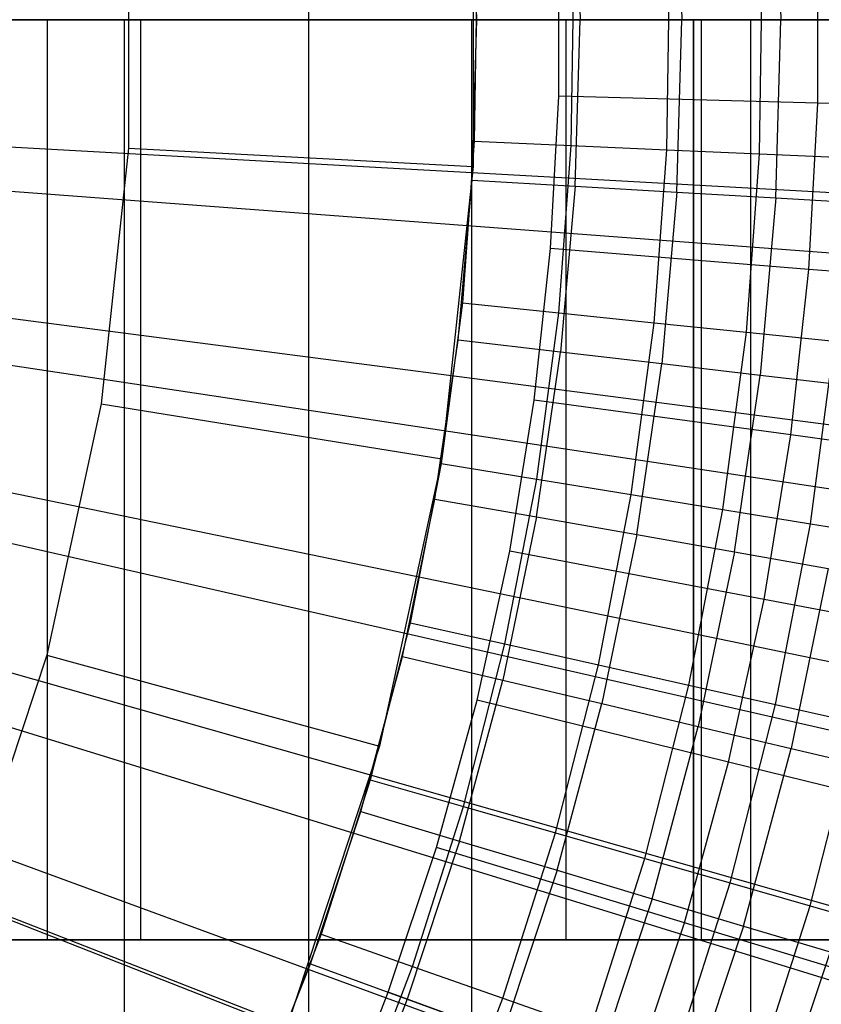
# Model space of a CAD drawing. Extents: x 0.1 to 20.1, y -10 to 10.
# Tile 85 of 127: x 11.101 to 11.45, y -0.428 to 0. Entities that reach past the tile are written whole.
import ezdxf

# ---------------------------------------------------------------- set-up
doc = ezdxf.new("R2010")
doc.units = 0
doc.header["$LTSCALE"] = 2.54
doc.layers.get('0').update_dxf_attribs({"linetype": 'CONTINUOUS'})

# ---------------------------------------------------------------- blocks, each defined once
blk = doc.blocks.new('DROPS_COLOR_E_STL')
at = {"color": 0}
for p, q in [((11.22693, -0.9, 26.33027), (11.22693, 0.9, 26.33027)), ((11.22693, -0.9, 26.33027), (11.22693, 0.9, 26.33027)), ((11.22693, -0.9, 18.65433), (11.22693, 0.9, 18.65433)), ((11.22693, -0.9, 18.65433), (11.22693, 0.9, 18.65433)), ((11.42986, 0.07746, 13.32627), (11.43211, 0, 13.32627)), ((11.42986, 0.07746, 13.32627), (11.43211, 0, 13.32627)), ((11.38683, 0.07495, 13.33869), (11.38901, 0, 13.33869)), ((11.38683, 0.07495, 13.33869), (11.38901, 0, 13.33869)), ((11.3, 0, 13.34871), (11.29797, 0.06977, 13.34871)), ((11.3, 0, 13.34871), (11.29797, 0.06977, 13.34871)), ((11.34268, 0.07238, 13.3462), (11.34479, 0, 13.3462)), ((11.34268, 0.07238, 13.3462), (11.34479, 0, 13.3462)), ((11.2983, 0.06387, 8.88366), (11.2983, -0.06387, 8.88366)), ((11.2983, 0.06387, 8.88366), (11.2983, -0.06387, 8.88366)), ((11.14851, 0.05588, 9.98366), (11.14851, -0.05588, 9.98366)), ((11.14851, 0.05588, 9.98366), (11.14851, -0.05588, 9.98366)), ((11.44809, -0.03621, 8.79935), (11.44809, 0.03621, 8.79935)), ((11.44809, -0.03621, 8.79935), (11.44809, 0.03621, 8.79935)), ((11.33555, -0.03318, 8.88366), (11.33555, 0.03318, 8.88366)), ((11.33555, -0.03318, 8.88366), (11.33555, 0.03318, 8.88366)), ((11.29987, 0.01762, 13.29872), (11.29884, -0.05283, 13.29872)), ((11.29987, 0.01762, 13.29872), (11.29884, -0.05283, 13.29872)), ((11.34098, -0.05469, 13.29616), (11.34205, 0.01824, 13.29616)), ((11.34098, -0.05469, 13.29616), (11.34205, 0.01824, 13.29616)), ((11.38251, -0.05652, 13.28854), (11.38362, 0.01885, 13.28854)), ((11.38251, -0.05652, 13.28854), (11.38362, 0.01885, 13.28854)), ((11.42283, -0.0583, 13.27597), (11.42397, 0.01944, 13.27597)), ((11.42283, -0.0583, 13.27597), (11.42397, 0.01944, 13.27597)), ((11.15378, 0, 33.03847), (10.88065, 0, 32.75532)), ((10.88065, 0, 46.38087), (11.15378, 0, 46.09773)), ((10.88065, 0, 46.38087), (11.15378, 0, 46.09773)), ((11.15378, 0, 33.03847), (10.88065, 0, 32.75532)), ((10.91485, 0, 31.60364), (11.11329, 0, 31.82528)), ((11.11329, 0, 47.31092), (10.91485, 0, 47.53256)), ((10.91485, 0, 31.60364), (11.11329, 0, 31.82528)), ((11.11329, 0, 47.31092), (10.91485, 0, 47.53256)), ((10.96824, 0, 49.49214), (11.39409, 0, 49.39773)), ((11.39409, 0, 29.73847), (10.96824, 0, 29.64406)), ((11.39409, 0, 29.73847), (10.96824, 0, 29.64406)), ((10.96824, 0, 49.49214), (11.39409, 0, 49.39773)), ((11.14672, 0, 45.61483), (10.97009, 0, 45.76568)), ((10.97009, 0, 33.37052), (11.14672, 0, 33.52137)), ((10.97009, 0, 33.37052), (11.14672, 0, 33.52137)), ((11.14672, 0, 45.61483), (10.97009, 0, 45.76568)), ((11.11329, 0, 31.82528), (11.33871, 0, 32.01942)), ((11.33871, 0, 47.11678), (11.11329, 0, 47.31092)), ((11.11329, 0, 31.82528), (11.33871, 0, 32.01942)), ((11.11329, 0, 31.82528), (11.11329, -0.4, 31.82528)), ((11.11329, 0, 31.82528), (11.11329, -0.4, 31.82528)), ((11.11329, 0, 47.31092), (11.11329, -0.4, 47.31092)), ((11.33871, 0, 47.11678), (11.11329, 0, 47.31092)), ((11.11329, 0, 47.31092), (11.11329, -0.4, 47.31092)), ((11.29758, 0, 45.43819), (11.14672, 0, 45.61483)), ((11.14672, 0, 33.52137), (11.29758, 0, 33.698)), ((11.14672, 0, 33.52137), (11.29758, 0, 33.698)), ((11.14672, 0, 33.52137), (11.14672, -0.8, 33.52137)), ((11.14672, 0, 33.52137), (11.14672, -0.8, 33.52137)), ((11.14672, 0, 45.61483), (11.14672, -0.8, 45.61483)), ((11.14672, 0, 45.61483), (11.14672, -0.8, 45.61483)), ((11.29758, 0, 45.43819), (11.14672, 0, 45.61483)), ((11.39747, 0, 33.34732), (11.15378, 0, 33.03847)), ((11.15378, 0, 46.09773), (11.39747, 0, 45.78888)), ((11.15378, 0, 46.09773), (11.39747, 0, 45.78888)), ((11.15378, 0, 46.09773), (11.15378, -0.4, 46.09773)), ((11.15378, 0, 46.09773), (11.15378, -0.4, 46.09773)), ((11.15378, 0, 33.03847), (11.15378, -0.4, 33.03847)), ((11.39747, 0, 33.34732), (11.15378, 0, 33.03847)), ((11.15378, 0, 33.03847), (11.15378, -0.4, 33.03847)), ((11.41895, 0, 45.24014), (11.29758, 0, 45.43819)), ((11.29758, 0, 33.698), (11.41895, 0, 33.89606)), ((11.29758, 0, 33.698), (11.41895, 0, 33.89606)), ((11.29758, 0, 33.698), (11.29758, -0.8, 33.698)), ((11.29758, 0, 33.698), (11.29758, -0.8, 33.698)), ((11.29758, 0, 45.43819), (11.29758, -0.8, 45.43819)), ((11.29758, 0, 45.43819), (11.29758, -0.8, 45.43819)), ((11.41895, 0, 45.24014), (11.29758, 0, 45.43819)), ((11.33871, 0, 32.01942), (11.66086, 0, 32.28396)), ((11.66086, 0, 46.85224), (11.33871, 0, 47.11678)), ((11.33871, -0.4, 32.01942), (11.33871, 0, 32.01942)), ((11.33871, 0, 32.01942), (11.66086, 0, 32.28396)), ((11.33871, -0.4, 32.01942), (11.33871, 0, 32.01942)), ((11.33871, -0.4, 47.11678), (11.33871, 0, 47.11678)), ((11.66086, 0, 46.85224), (11.33871, 0, 47.11678)), ((11.33871, -0.4, 47.11678), (11.33871, 0, 47.11678)), ((11.39409, 0, 49.39773), (11.8101, 0, 49.26656)), ((11.8101, 0, 29.86964), (11.39409, 0, 29.73847)), ((11.39409, 0, 29.73847), (11.39409, -0.8, 29.73847)), ((11.8101, 0, 29.86964), (11.39409, 0, 29.73847)), ((11.39409, 0, 29.73847), (11.39409, -0.8, 29.73847)), ((11.39409, -0.8, 49.39773), (11.39409, 0, 49.39773)), ((11.39409, 0, 49.39773), (11.8101, 0, 49.26656)), ((11.39409, -0.8, 49.39773), (11.39409, 0, 49.39773)), ((11.60932, 0, 33.67882), (11.39747, 0, 33.34732)), ((11.39747, 0, 45.78888), (11.60932, 0, 45.45738)), ((11.39747, 0, 45.78888), (11.60932, 0, 45.45738)), ((11.39747, 0, 45.78888), (11.39747, -0.4, 45.78888)), ((11.39747, 0, 45.78888), (11.39747, -0.4, 45.78888)), ((11.39747, 0, 33.34732), (11.39747, -0.4, 33.34732)), ((11.60932, 0, 33.67882), (11.39747, 0, 33.34732)), ((11.39747, 0, 33.34732), (11.39747, -0.4, 33.34732)), ((11.50784, 0, 45.02553), (11.41895, 0, 45.24014)), ((11.41895, 0, 33.89606), (11.50784, 0, 34.11066)), ((11.41895, 0, 33.89606), (11.50784, 0, 34.11066)), ((11.41895, 0, 33.89606), (11.41895, -0.8, 33.89606)), ((11.41895, 0, 33.89606), (11.41895, -0.8, 33.89606)), ((11.41895, 0, 45.24014), (11.41895, -0.8, 45.24014)), ((11.41895, 0, 45.24014), (11.41895, -0.8, 45.24014)), ((11.50784, 0, 45.02553), (11.41895, 0, 45.24014)), ((20.00234, 0, 1.7), (10.95835, 0, 14.61615)), ((20.00234, 0, 1.7), (10.95835, 0, 14.61615)), ((11.29797, -0.06977, 13.34871), (11.3, 0, 13.34871)), ((11.29797, -0.06977, 13.34871), (11.3, 0, 13.34871)), ((11.3, 0, 13.34871), (11.34479, 0, 13.3462)), ((11.3, 0, 13.34871), (11.34479, 0, 13.3462)), ((11.34268, -0.07238, 13.3462), (11.34479, 0, 13.3462)), ((11.34268, -0.07238, 13.3462), (11.34479, 0, 13.3462)), ((11.34479, 0, 13.3462), (11.38901, 0, 13.33869)), ((11.34479, 0, 13.3462), (11.38901, 0, 13.33869)), ((11.38683, -0.07495, 13.33869), (11.38901, 0, 13.33869)), ((11.38683, -0.07495, 13.33869), (11.38901, 0, 13.33869)), ((11.38901, 0, 13.33869), (11.43211, 0, 13.32627)), ((11.38901, 0, 13.33869), (11.43211, 0, 13.32627)), ((11.42986, -0.07746, 13.32627), (11.43211, 0, 13.32627)), ((11.42986, -0.07746, 13.32627), (11.43211, 0, 13.32627)), ((11.43211, 0, 13.32627), (11.47355, 0, 13.3091)), ((11.43211, 0, 13.32627), (11.47355, 0, 13.3091)), ((11.33199, -0.09946, 8.88366), (11.33555, -0.03318, 8.88366)), ((11.33199, -0.09946, 8.88366), (11.33555, -0.03318, 8.88366)), ((11.44809, -0.03621, 8.79935), (11.33555, -0.03318, 8.88366)), ((11.44809, -0.03621, 8.79935), (11.33555, -0.03318, 8.88366)), ((11.4442, -0.10851, 8.79935), (11.44809, -0.03621, 8.79935)), ((11.4442, -0.10851, 8.79935), (11.44809, -0.03621, 8.79935)), ((11.55629, -0.03911, 8.70955), (11.44809, -0.03621, 8.79935)), ((11.55629, -0.03911, 8.70955), (11.44809, -0.03621, 8.79935)), ((10.99862, -0.04987, 14.69615), (20.08464, -0.55411, 1.7)), ((10.99862, -0.04987, 14.69615), (20.08464, -0.55411, 1.7)), ((11.29884, -0.05283, 13.29872), (11.29367, -0.1231, 13.29872)), ((11.29884, -0.05283, 13.29872), (11.29367, -0.1231, 13.29872)), ((11.29884, -0.05283, 13.29872), (11.34098, -0.05469, 13.29616)), ((11.29884, -0.05283, 13.29872), (11.34098, -0.05469, 13.29616)), ((11.33563, -0.12743, 13.29616), (11.34098, -0.05469, 13.29616)), ((11.33563, -0.12743, 13.29616), (11.34098, -0.05469, 13.29616)), ((11.34098, -0.05469, 13.29616), (11.38251, -0.05652, 13.28854)), ((11.34098, -0.05469, 13.29616), (11.38251, -0.05652, 13.28854)), ((11.14851, -0.05588, 9.98366), (11.13663, -0.16702, 9.98366)), ((11.14851, -0.05588, 9.98366), (11.13663, -0.16702, 9.98366)), ((11.14851, -0.05588, 9.98366), (11.2983, -0.06387, 8.88366)), ((11.14851, -0.05588, 9.98366), (11.2983, -0.06387, 8.88366)), ((11.37699, -0.13169, 13.28854), (11.38251, -0.05652, 13.28854)), ((11.37699, -0.13169, 13.28854), (11.38251, -0.05652, 13.28854)), ((11.38251, -0.05652, 13.28854), (11.42283, -0.0583, 13.27597)), ((11.38251, -0.05652, 13.28854), (11.42283, -0.0583, 13.27597)), ((11.41713, -0.13583, 13.27597), (11.42283, -0.0583, 13.27597)), ((11.41713, -0.13583, 13.27597), (11.42283, -0.0583, 13.27597)), ((11.42283, -0.0583, 13.27597), (11.46133, -0.05999, 13.25862)), ((11.42283, -0.0583, 13.27597), (11.46133, -0.05999, 13.25862)), ((19.97465, -0.74, 1.7), (10.95595, -0.06414, 14.61615)), ((19.97465, -0.74, 1.7), (10.95595, -0.06414, 14.61615)), ((11.2983, -0.06387, 8.88366), (11.28472, -0.19088, 8.88366)), ((11.2983, -0.06387, 8.88366), (11.28472, -0.19088, 8.88366)), ((11.29189, -0.13931, 13.34871), (11.29797, -0.06977, 13.34871)), ((11.29189, -0.13931, 13.34871), (11.29797, -0.06977, 13.34871)), ((11.29797, -0.06977, 13.34871), (11.34268, -0.07238, 13.3462)), ((11.29797, -0.06977, 13.34871), (11.34268, -0.07238, 13.3462)), ((11.34268, -0.07238, 13.3462), (11.33637, -0.14451, 13.3462)), ((11.34268, -0.07238, 13.3462), (11.33637, -0.14451, 13.3462)), ((11.34268, -0.07238, 13.3462), (11.38683, -0.07495, 13.33869)), ((11.34268, -0.07238, 13.3462), (11.38683, -0.07495, 13.33869)), ((11.38683, -0.07495, 13.33869), (11.38029, -0.14964, 13.33869)), ((11.38683, -0.07495, 13.33869), (11.38029, -0.14964, 13.33869)), ((11.38683, -0.07495, 13.33869), (11.42986, -0.07746, 13.32627)), ((11.38683, -0.07495, 13.33869), (11.42986, -0.07746, 13.32627)), ((11.42986, -0.07746, 13.32627), (11.4231, -0.15465, 13.32627)), ((11.42986, -0.07746, 13.32627), (11.4231, -0.15465, 13.32627)), ((11.42986, -0.07746, 13.32627), (11.47123, -0.07987, 13.3091)), ((11.42986, -0.07746, 13.32627), (11.47123, -0.07987, 13.3091)), ((11.32488, -0.16544, 8.88366), (11.33199, -0.09946, 8.88366)), ((11.32488, -0.16544, 8.88366), (11.33199, -0.09946, 8.88366)), ((11.4442, -0.10851, 8.79935), (11.33199, -0.09946, 8.88366)), ((11.4442, -0.10851, 8.79935), (11.33199, -0.09946, 8.88366)), ((11.43644, -0.18051, 8.79935), (11.4442, -0.10851, 8.79935)), ((11.43644, -0.18051, 8.79935), (11.4442, -0.10851, 8.79935)), ((11.55209, -0.11722, 8.70955), (11.4442, -0.10851, 8.79935)), ((11.55209, -0.11722, 8.70955), (11.4442, -0.10851, 8.79935)), ((10.99248, -0.1161, 14.69615), (20.01645, -1.28999, 1.7)), ((10.99248, -0.1161, 14.69615), (20.01645, -1.28999, 1.7)), ((11.29367, -0.1231, 13.29872), (11.28439, -0.19294, 13.29872)), ((11.29367, -0.1231, 13.29872), (11.28439, -0.19294, 13.29872)), ((11.29367, -0.1231, 13.29872), (11.33563, -0.12743, 13.29616)), ((11.29367, -0.1231, 13.29872), (11.33563, -0.12743, 13.29616)), ((19.89174, -1.47587, 1.7), (10.94877, -0.12793, 14.61615)), ((19.89174, -1.47587, 1.7), (10.94877, -0.12793, 14.61615)), ((11.32603, -0.19972, 13.29616), (11.33563, -0.12743, 13.29616)), ((11.32603, -0.19972, 13.29616), (11.33563, -0.12743, 13.29616)), ((11.33563, -0.12743, 13.29616), (11.37699, -0.13169, 13.28854)), ((11.33563, -0.12743, 13.29616), (11.37699, -0.13169, 13.28854)), ((11.36706, -0.20641, 13.28854), (11.37699, -0.13169, 13.28854)), ((11.36706, -0.20641, 13.28854), (11.37699, -0.13169, 13.28854)), ((11.37699, -0.13169, 13.28854), (11.41713, -0.13583, 13.27597)), ((11.37699, -0.13169, 13.28854), (11.41713, -0.13583, 13.27597)), ((11.40688, -0.21289, 13.27597), (11.41713, -0.13583, 13.27597)), ((11.40688, -0.21289, 13.27597), (11.41713, -0.13583, 13.27597)), ((11.41713, -0.13583, 13.27597), (11.45546, -0.13978, 13.25862)), ((11.41713, -0.13583, 13.27597), (11.45546, -0.13978, 13.25862)), ((11.28177, -0.20838, 13.34871), (11.29189, -0.13931, 13.34871)), ((11.28177, -0.20838, 13.34871), (11.29189, -0.13931, 13.34871)), ((11.33637, -0.14451, 13.3462), (11.29189, -0.13931, 13.34871)), ((11.33637, -0.14451, 13.3462), (11.29189, -0.13931, 13.34871)), ((11.44492, -0.21909, 13.25862), (11.45546, -0.13978, 13.25862)), ((11.44492, -0.21909, 13.25862), (11.45546, -0.13978, 13.25862)), ((11.32587, -0.21615, 13.3462), (11.33637, -0.14451, 13.3462)), ((11.32587, -0.21615, 13.3462), (11.33637, -0.14451, 13.3462)), ((11.38029, -0.14964, 13.33869), (11.33637, -0.14451, 13.3462)), ((11.38029, -0.14964, 13.33869), (11.33637, -0.14451, 13.3462)), ((11.36943, -0.22383, 13.33869), (11.38029, -0.14964, 13.33869)), ((11.36943, -0.22383, 13.33869), (11.38029, -0.14964, 13.33869)), ((11.4231, -0.15465, 13.32627), (11.38029, -0.14964, 13.33869)), ((11.4231, -0.15465, 13.32627), (11.38029, -0.14964, 13.33869)), ((11.41187, -0.23132, 13.32627), (11.4231, -0.15465, 13.32627)), ((11.41187, -0.23132, 13.32627), (11.4231, -0.15465, 13.32627)), ((11.46427, -0.15946, 13.3091), (11.4231, -0.15465, 13.32627)), ((11.46427, -0.15946, 13.3091), (11.4231, -0.15465, 13.32627)), ((11.31423, -0.23095, 8.88366), (11.32488, -0.16544, 8.88366)), ((11.31423, -0.23095, 8.88366), (11.32488, -0.16544, 8.88366)), ((11.43644, -0.18051, 8.79935), (11.32488, -0.16544, 8.88366)), ((11.43644, -0.18051, 8.79935), (11.32488, -0.16544, 8.88366)), ((11.13663, -0.16702, 9.98366), (11.11301, -0.27626, 9.98366)), ((11.13663, -0.16702, 9.98366), (11.11301, -0.27626, 9.98366)), ((11.13663, -0.16702, 9.98366), (11.28472, -0.19088, 8.88366)), ((11.13663, -0.16702, 9.98366), (11.28472, -0.19088, 8.88366)), ((10.98147, -0.18169, 14.69615), (19.8941, -2.01882, 1.7)), ((10.98147, -0.18169, 14.69615), (19.8941, -2.01882, 1.7)), ((11.42482, -0.25199, 8.79935), (11.43644, -0.18051, 8.79935)), ((11.42482, -0.25199, 8.79935), (11.43644, -0.18051, 8.79935)), ((11.5437, -0.195, 8.70955), (11.43644, -0.18051, 8.79935)), ((11.5437, -0.195, 8.70955), (11.43644, -0.18051, 8.79935)), ((19.75406, -2.20348, 1.7), (10.93683, -0.191, 14.61615)), ((19.75406, -2.20348, 1.7), (10.93683, -0.191, 14.61615)), ((11.28472, -0.19088, 8.88366), (11.25772, -0.31572, 8.88366)), ((11.28472, -0.19088, 8.88366), (11.25772, -0.31572, 8.88366)), ((11.28439, -0.19294, 13.29872), (11.27102, -0.26212, 13.29872)), ((11.28439, -0.19294, 13.29872), (11.27102, -0.26212, 13.29872)), ((11.28439, -0.19294, 13.29872), (11.32603, -0.19972, 13.29616)), ((11.28439, -0.19294, 13.29872), (11.32603, -0.19972, 13.29616)), ((11.31219, -0.27133, 13.29616), (11.32603, -0.19972, 13.29616)), ((11.31219, -0.27133, 13.29616), (11.32603, -0.19972, 13.29616)), ((11.32603, -0.19972, 13.29616), (11.36706, -0.20641, 13.28854)), ((11.32603, -0.19972, 13.29616), (11.36706, -0.20641, 13.28854)), ((11.26765, -0.27674, 13.34871), (11.28177, -0.20838, 13.34871)), ((11.26765, -0.27674, 13.34871), (11.28177, -0.20838, 13.34871)), ((11.28177, -0.20838, 13.34871), (11.32587, -0.21615, 13.3462)), ((11.28177, -0.20838, 13.34871), (11.32587, -0.21615, 13.3462)), ((11.35276, -0.28041, 13.28854), (11.36706, -0.20641, 13.28854)), ((11.35276, -0.28041, 13.28854), (11.36706, -0.20641, 13.28854)), ((11.36706, -0.20641, 13.28854), (11.40688, -0.21289, 13.27597)), ((11.36706, -0.20641, 13.28854), (11.40688, -0.21289, 13.27597)), ((11.39214, -0.28923, 13.27597), (11.40688, -0.21289, 13.27597)), ((11.39214, -0.28923, 13.27597), (11.40688, -0.21289, 13.27597)), ((11.40688, -0.21289, 13.27597), (11.44492, -0.21909, 13.25862)), ((11.40688, -0.21289, 13.27597), (11.44492, -0.21909, 13.25862)), ((11.32587, -0.21615, 13.3462), (11.31123, -0.28707, 13.3462)), ((11.32587, -0.21615, 13.3462), (11.31123, -0.28707, 13.3462)), ((11.32587, -0.21615, 13.3462), (11.36943, -0.22383, 13.33869)), ((11.32587, -0.21615, 13.3462), (11.36943, -0.22383, 13.33869)), ((11.42975, -0.29764, 13.25862), (11.44492, -0.21909, 13.25862)), ((11.42975, -0.29764, 13.25862), (11.44492, -0.21909, 13.25862)), ((11.44492, -0.21909, 13.25862), (11.48062, -0.22491, 13.23676)), ((11.44492, -0.21909, 13.25862), (11.48062, -0.22491, 13.23676)), ((11.36943, -0.22383, 13.33869), (11.35426, -0.29727, 13.33869)), ((11.36943, -0.22383, 13.33869), (11.35426, -0.29727, 13.33869)), ((11.36943, -0.22383, 13.33869), (11.41187, -0.23132, 13.32627)), ((11.36943, -0.22383, 13.33869), (11.41187, -0.23132, 13.32627)), ((11.30008, -0.29579, 8.88366), (11.31423, -0.23095, 8.88366)), ((11.30008, -0.29579, 8.88366), (11.31423, -0.23095, 8.88366)), ((11.42482, -0.25199, 8.79935), (11.31423, -0.23095, 8.88366)), ((11.42482, -0.25199, 8.79935), (11.31423, -0.23095, 8.88366)), ((11.41187, -0.23132, 13.32627), (11.3962, -0.30721, 13.32627)), ((11.41187, -0.23132, 13.32627), (11.3962, -0.30721, 13.32627)), ((11.41187, -0.23132, 13.32627), (11.45269, -0.23852, 13.3091)), ((11.41187, -0.23132, 13.32627), (11.45269, -0.23852, 13.3091)), ((11.45269, -0.23852, 13.3091), (11.43653, -0.31676, 13.3091)), ((11.45269, -0.23852, 13.3091), (11.43653, -0.31676, 13.3091)), ((10.96564, -0.2463, 14.69615), (19.71826, -2.73663, 1.7)), ((10.96564, -0.2463, 14.69615), (19.71826, -2.73663, 1.7)), ((11.40938, -0.32273, 8.79935), (11.42482, -0.25199, 8.79935)), ((11.40938, -0.32273, 8.79935), (11.42482, -0.25199, 8.79935)), ((11.53115, -0.27221, 8.70955), (11.42482, -0.25199, 8.79935)), ((11.53115, -0.27221, 8.70955), (11.42482, -0.25199, 8.79935)), ((19.5624, -2.91877, 1.7), (10.92022, -0.253, 14.61615)), ((19.5624, -2.91877, 1.7), (10.92022, -0.253, 14.61615)), ((11.27102, -0.26212, 13.29872), (11.25362, -0.33039, 13.29872)), ((11.27102, -0.26212, 13.29872), (11.25362, -0.33039, 13.29872)), ((11.27102, -0.26212, 13.29872), (11.31219, -0.27133, 13.29616)), ((11.27102, -0.26212, 13.29872), (11.31219, -0.27133, 13.29616)), ((11.29418, -0.342, 13.29616), (11.31219, -0.27133, 13.29616)), ((11.29418, -0.342, 13.29616), (11.31219, -0.27133, 13.29616)), ((11.31219, -0.27133, 13.29616), (11.35276, -0.28041, 13.28854)), ((11.31219, -0.27133, 13.29616), (11.35276, -0.28041, 13.28854)), ((11.11301, -0.27626, 9.98366), (11.0779, -0.38237, 9.98366)), ((11.11301, -0.27626, 9.98366), (11.0779, -0.38237, 9.98366)), ((11.11301, -0.27626, 9.98366), (11.25772, -0.31572, 8.88366)), ((11.11301, -0.27626, 9.98366), (11.25772, -0.31572, 8.88366)), ((11.24959, -0.34416, 13.34871), (11.26765, -0.27674, 13.34871)), ((11.24959, -0.34416, 13.34871), (11.26765, -0.27674, 13.34871)), ((11.26765, -0.27674, 13.34871), (11.31123, -0.28707, 13.3462)), ((11.26765, -0.27674, 13.34871), (11.31123, -0.28707, 13.3462)), ((11.33414, -0.35345, 13.28854), (11.35276, -0.28041, 13.28854)), ((11.33414, -0.35345, 13.28854), (11.35276, -0.28041, 13.28854)), ((11.35276, -0.28041, 13.28854), (11.39214, -0.28923, 13.27597)), ((11.35276, -0.28041, 13.28854), (11.39214, -0.28923, 13.27597)), ((11.29249, -0.35701, 13.3462), (11.31123, -0.28707, 13.3462)), ((11.29249, -0.35701, 13.3462), (11.31123, -0.28707, 13.3462)), ((11.31123, -0.28707, 13.3462), (11.35426, -0.29727, 13.33869)), ((11.31123, -0.28707, 13.3462), (11.35426, -0.29727, 13.33869)), ((11.37294, -0.36456, 13.27597), (11.39214, -0.28923, 13.27597)), ((11.37294, -0.36456, 13.27597), (11.39214, -0.28923, 13.27597)), ((11.39214, -0.28923, 13.27597), (11.42975, -0.29764, 13.25862)), ((11.39214, -0.28923, 13.27597), (11.42975, -0.29764, 13.25862)), ((11.28248, -0.35978, 8.88366), (11.30008, -0.29579, 8.88366)), ((11.28248, -0.35978, 8.88366), (11.30008, -0.29579, 8.88366)), ((11.40938, -0.32273, 8.79935), (11.30008, -0.29579, 8.88366)), ((11.40938, -0.32273, 8.79935), (11.30008, -0.29579, 8.88366)), ((11.33486, -0.36969, 13.33869), (11.35426, -0.29727, 13.33869)), ((11.33486, -0.36969, 13.33869), (11.35426, -0.29727, 13.33869)), ((11.35426, -0.29727, 13.33869), (11.3962, -0.30721, 13.32627)), ((11.35426, -0.29727, 13.33869), (11.3962, -0.30721, 13.32627)), ((11.40999, -0.37517, 13.25862), (11.42975, -0.29764, 13.25862)), ((11.40999, -0.37517, 13.25862), (11.42975, -0.29764, 13.25862)), ((11.42975, -0.29764, 13.25862), (11.46504, -0.30554, 13.23676)), ((11.42975, -0.29764, 13.25862), (11.46504, -0.30554, 13.23676)), ((11.37615, -0.38205, 13.32627), (11.3962, -0.30721, 13.32627)), ((11.37615, -0.38205, 13.32627), (11.3962, -0.30721, 13.32627)), ((11.3962, -0.30721, 13.32627), (11.43653, -0.31676, 13.3091)), ((11.3962, -0.30721, 13.32627), (11.43653, -0.31676, 13.3091)), ((11.44476, -0.38513, 13.23676), (11.46504, -0.30554, 13.23676)), ((11.44476, -0.38513, 13.23676), (11.46504, -0.30554, 13.23676)), ((10.94509, -0.30955, 14.69615), (19.48988, -3.43949, 1.7)), ((10.94509, -0.30955, 14.69615), (19.48988, -3.43949, 1.7)), ((19.31783, -3.61773, 1.7), (10.89902, -0.31359, 14.61615)), ((19.31783, -3.61773, 1.7), (10.89902, -0.31359, 14.61615)), ((11.25772, -0.31572, 8.88366), (11.2176, -0.43699, 8.88366)), ((11.25772, -0.31572, 8.88366), (11.2176, -0.43699, 8.88366)), ((11.41585, -0.39394, 13.3091), (11.43653, -0.31676, 13.3091)), ((11.41585, -0.39394, 13.3091), (11.43653, -0.31676, 13.3091)), ((11.43653, -0.31676, 13.3091), (11.47473, -0.32582, 13.2874)), ((11.43653, -0.31676, 13.3091), (11.47473, -0.32582, 13.2874)), ((11.39017, -0.39255, 8.79935), (11.40938, -0.32273, 8.79935)), ((11.39017, -0.39255, 8.79935), (11.40938, -0.32273, 8.79935)), ((11.51448, -0.34864, 8.70955), (11.40938, -0.32273, 8.79935)), ((11.51448, -0.34864, 8.70955), (11.40938, -0.32273, 8.79935)), ((11.25362, -0.33039, 13.29872), (11.23224, -0.39752, 13.29872)), ((11.25362, -0.33039, 13.29872), (11.23224, -0.39752, 13.29872)), ((11.25362, -0.33039, 13.29872), (11.29418, -0.342, 13.29616)), ((11.25362, -0.33039, 13.29872), (11.29418, -0.342, 13.29616)), ((11.27205, -0.4115, 13.29616), (11.29418, -0.342, 13.29616)), ((11.27205, -0.4115, 13.29616), (11.29418, -0.342, 13.29616)), ((11.29418, -0.342, 13.29616), (11.33414, -0.35345, 13.28854)), ((11.29418, -0.342, 13.29616), (11.33414, -0.35345, 13.28854)), ((11.22763, -0.41042, 13.34871), (11.24959, -0.34416, 13.34871)), ((11.22763, -0.41042, 13.34871), (11.24959, -0.34416, 13.34871)), ((11.24959, -0.34416, 13.34871), (11.29249, -0.35701, 13.3462)), ((11.24959, -0.34416, 13.34871), (11.29249, -0.35701, 13.3462)), ((11.31127, -0.42527, 13.28854), (11.33414, -0.35345, 13.28854)), ((11.31127, -0.42527, 13.28854), (11.33414, -0.35345, 13.28854)), ((11.33414, -0.35345, 13.28854), (11.37294, -0.36456, 13.27597)), ((11.33414, -0.35345, 13.28854), (11.37294, -0.36456, 13.27597)), ((11.29249, -0.35701, 13.3462), (11.26972, -0.42574, 13.3462)), ((11.29249, -0.35701, 13.3462), (11.26972, -0.42574, 13.3462)), ((11.29249, -0.35701, 13.3462), (11.33486, -0.36969, 13.33869)), ((11.29249, -0.35701, 13.3462), (11.33486, -0.36969, 13.33869)), ((11.26146, -0.42274, 8.88366), (11.28248, -0.35978, 8.88366)), ((11.26146, -0.42274, 8.88366), (11.28248, -0.35978, 8.88366)), ((11.39017, -0.39255, 8.79935), (11.28248, -0.35978, 8.88366)), ((11.39017, -0.39255, 8.79935), (11.28248, -0.35978, 8.88366)), ((11.34935, -0.43864, 13.27597), (11.37294, -0.36456, 13.27597)), ((11.34935, -0.43864, 13.27597), (11.37294, -0.36456, 13.27597)), ((11.37294, -0.36456, 13.27597), (11.40999, -0.37517, 13.25862)), ((11.37294, -0.36456, 13.27597), (11.40999, -0.37517, 13.25862)), ((11.33486, -0.36969, 13.33869), (11.31127, -0.44087, 13.33869)), ((11.33486, -0.36969, 13.33869), (11.31127, -0.44087, 13.33869)), ((11.33486, -0.36969, 13.33869), (11.37615, -0.38205, 13.32627)), ((11.33486, -0.36969, 13.33869), (11.37615, -0.38205, 13.32627)), ((11.38571, -0.4514, 13.25862), (11.40999, -0.37517, 13.25862)), ((11.38571, -0.4514, 13.25862), (11.40999, -0.37517, 13.25862)), ((11.40999, -0.37517, 13.25862), (11.44476, -0.38513, 13.23676)), ((11.40999, -0.37517, 13.25862), (11.44476, -0.38513, 13.23676)), ((11.0779, -0.38237, 9.98366), (11.2176, -0.43699, 8.88366)), ((11.0779, -0.38237, 9.98366), (11.2176, -0.43699, 8.88366)), ((11.37615, -0.38205, 13.32627), (11.35178, -0.45561, 13.32627)), ((11.37615, -0.38205, 13.32627), (11.35178, -0.45561, 13.32627)), ((11.37615, -0.38205, 13.32627), (11.41585, -0.39394, 13.3091)), ((11.37615, -0.38205, 13.32627), (11.41585, -0.39394, 13.3091)), ((11.41984, -0.46339, 13.23676), (11.44476, -0.38513, 13.23676)), ((11.41984, -0.46339, 13.23676), (11.44476, -0.38513, 13.23676)), ((11.44476, -0.38513, 13.23676), (11.47674, -0.39429, 13.21069)), ((11.44476, -0.38513, 13.23676), (11.47674, -0.39429, 13.21069)), ((11.36724, -0.46124, 8.79935), (11.39017, -0.39255, 8.79935)), ((11.36724, -0.46124, 8.79935), (11.39017, -0.39255, 8.79935)), ((11.49373, -0.42406, 8.70955), (11.39017, -0.39255, 8.79935)), ((11.49373, -0.42406, 8.70955), (11.39017, -0.39255, 8.79935)), ((11.23224, -0.39752, 13.29872), (11.20696, -0.46329, 13.29872)), ((11.23224, -0.39752, 13.29872), (11.20696, -0.46329, 13.29872)), ((11.23224, -0.39752, 13.29872), (11.27205, -0.4115, 13.29616)), ((11.23224, -0.39752, 13.29872), (11.27205, -0.4115, 13.29616)), ((11.41585, -0.39394, 13.3091), (11.39072, -0.46978, 13.3091)), ((11.41585, -0.39394, 13.3091), (11.39072, -0.46978, 13.3091)), ((11.41585, -0.39394, 13.3091), (11.45346, -0.4052, 13.2874)), ((11.41585, -0.39394, 13.3091), (11.45346, -0.4052, 13.2874)), ((10.88065, -0.4, 32.75532), (11.15378, -0.4, 33.03847)), ((11.15378, -0.4, 46.09773), (10.88065, -0.4, 46.38087)), ((11.15378, -0.4, 46.09773), (10.88065, -0.4, 46.38087)), ((10.88065, -0.4, 32.75532), (11.15378, -0.4, 33.03847)), ((11.11329, -0.4, 31.82528), (10.91485, -0.4, 31.60364)), ((10.91485, -0.4, 47.53256), (11.11329, -0.4, 47.31092)), ((11.11329, -0.4, 31.82528), (10.91485, -0.4, 31.60364)), ((10.91485, -0.4, 47.53256), (11.11329, -0.4, 47.31092)), ((11.33871, -0.4, 32.01942), (11.11329, -0.4, 31.82528)), ((11.11329, -0.4, 47.31092), (11.33871, -0.4, 47.11678)), ((11.33871, -0.4, 32.01942), (11.11329, -0.4, 31.82528)), ((11.11329, -0.4, 47.31092), (11.33871, -0.4, 47.11678)), ((11.15378, -0.4, 33.03847), (11.39747, -0.4, 33.34732)), ((11.39747, -0.4, 45.78888), (11.15378, -0.4, 46.09773)), ((11.39747, -0.4, 45.78888), (11.15378, -0.4, 46.09773)), ((11.15378, -0.4, 33.03847), (11.39747, -0.4, 33.34732)), ((11.66086, -0.4, 32.28396), (11.33871, -0.4, 32.01942)), ((11.33871, -0.4, 47.11678), (11.66086, -0.4, 46.85224)), ((11.66086, -0.4, 32.28396), (11.33871, -0.4, 32.01942)), ((11.33871, -0.4, 47.11678), (11.66086, -0.4, 46.85224)), ((11.39747, -0.4, 33.34732), (11.60932, -0.4, 33.67882)), ((11.60932, -0.4, 45.45738), (11.39747, -0.4, 45.78888)), ((11.60932, -0.4, 45.45738), (11.39747, -0.4, 45.78888)), ((11.39747, -0.4, 33.34732), (11.60932, -0.4, 33.67882)), ((11.45346, -0.4052, 13.2874), (11.42761, -0.48321, 13.2874)), ((11.45346, -0.4052, 13.2874), (11.42761, -0.48321, 13.2874)), ((11.20186, -0.4753, 13.34871), (11.22763, -0.41042, 13.34871)), ((11.20186, -0.4753, 13.34871), (11.22763, -0.41042, 13.34871)), ((11.22763, -0.41042, 13.34871), (11.26972, -0.42574, 13.3462)), ((11.22763, -0.41042, 13.34871), (11.26972, -0.42574, 13.3462)), ((11.24588, -0.47957, 13.29616), (11.27205, -0.4115, 13.29616)), ((11.24588, -0.47957, 13.29616), (11.27205, -0.4115, 13.29616)), ((11.27205, -0.4115, 13.29616), (11.31127, -0.42527, 13.28854)), ((11.27205, -0.4115, 13.29616), (11.31127, -0.42527, 13.28854)), ((11.23709, -0.48447, 8.88366), (11.26146, -0.42274, 8.88366)), ((11.23709, -0.48447, 8.88366), (11.26146, -0.42274, 8.88366)), ((11.36724, -0.46124, 8.79935), (11.26146, -0.42274, 8.88366)), ((11.36724, -0.46124, 8.79935), (11.26146, -0.42274, 8.88366)), ((11.26972, -0.42574, 13.3462), (11.24298, -0.49303, 13.3462)), ((11.26972, -0.42574, 13.3462), (11.24298, -0.49303, 13.3462)), ((11.26972, -0.42574, 13.3462), (11.31127, -0.44087, 13.33869)), ((11.26972, -0.42574, 13.3462), (11.31127, -0.44087, 13.33869)), ((11.28423, -0.49562, 13.28854), (11.31127, -0.42527, 13.28854)), ((11.28423, -0.49562, 13.28854), (11.31127, -0.42527, 13.28854)), ((11.31127, -0.42527, 13.28854), (11.34935, -0.43864, 13.27597)), ((11.31127, -0.42527, 13.28854), (11.34935, -0.43864, 13.27597))]:
    blk.add_line(p, q, dxfattribs=at)

msp = doc.modelspace()

# ---------------------------------------------------------------- block references
at = {"color": 0}
msp.add_blockref('DROPS_COLOR_E_STL', (0, 0), dxfattribs=at)

doc.saveas('drawing.dxf')
